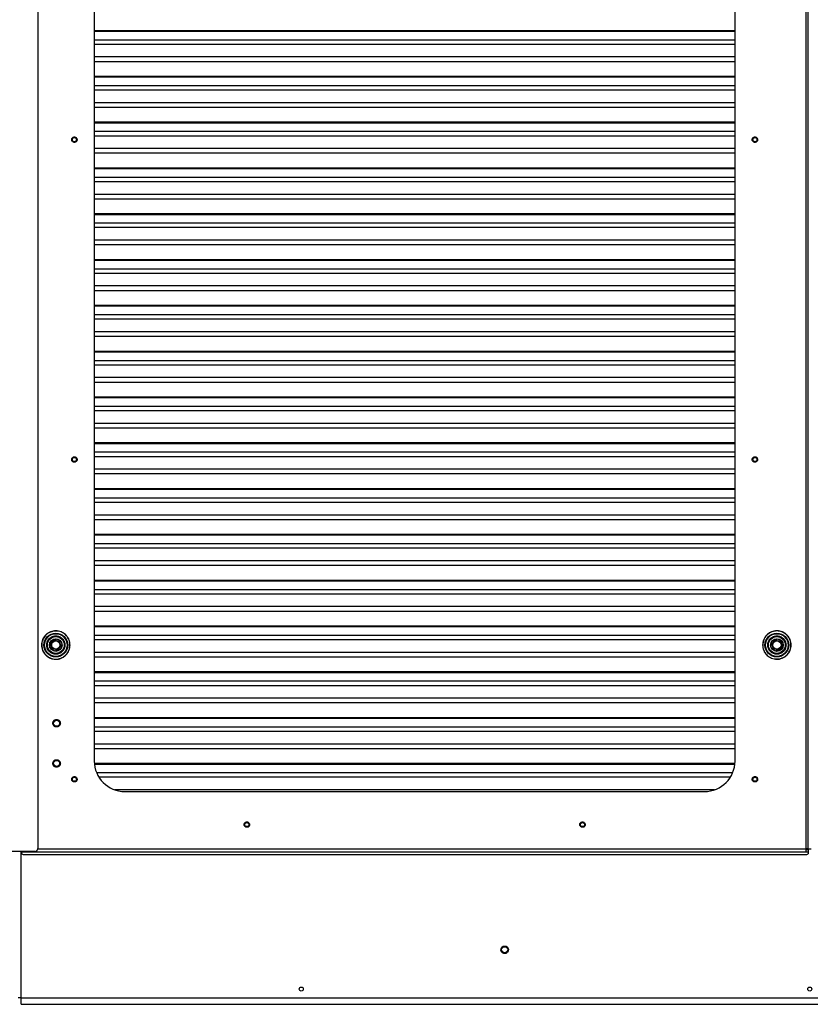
# Model space of a CAD drawing. Header units: millimetres. Extents: x 1141 to 9683, y 1625 to 6203.
# Tile 13 of 118: x 1871 to 2648, y 1625 to 2592. Entities that reach past the tile are written whole.
import ezdxf

# ---------------------------------------------------------------- set-up
doc = ezdxf.new("R2010")
doc.units = ezdxf.units.MM
doc.header["$LTSCALE"] = 25

msp = doc.modelspace()

# ---------------------------------------------------------------- linework, layer by layer
at = {"color": 7, "linetype": 'Continuous', "lineweight": 25}
for p, q in [((1888.58, 3133.67), (1888.58, 1777.67)), ((2644.05, 1777.21), (2644.05, 3134.54)), ((2646.15, 1777.21), (2646.15, 3134.19)), ((2646.2, 1777.21), (2646.2, 3134.88)), ((1944.15, 3048.65), (1944.15, 1863.65)), ((2574.15, 1863.65), (2574.15, 3048.65)), ((2574.15, 2581.39), (1944.15, 2581.39)), ((1944.15, 2580.98), (2574.15, 2580.98)), ((1944.15, 2572.56), (2574.15, 2572.56)), ((1944.15, 2568.23), (2574.15, 2568.23)), ((2574.15, 2555.59), (1944.15, 2555.59)), ((1944.15, 2551.26), (2574.15, 2551.26)), ((2574.15, 2536.37), (1944.15, 2536.37)), ((1944.15, 2535.96), (2574.15, 2535.96)), ((1944.15, 2527.54), (2574.15, 2527.54)), ((1944.15, 2523.21), (2574.15, 2523.21)), ((2574.15, 2510.58), (1944.15, 2510.58)), ((1944.15, 2506.25), (2574.15, 2506.25)), ((2574.15, 2491.36), (1944.15, 2491.36)), ((1944.15, 2490.95), (2574.15, 2490.95)), ((1944.15, 2482.53), (2574.15, 2482.53)), ((1944.15, 2478.2), (2574.15, 2478.2)), ((2574.15, 2465.56), (1944.15, 2465.56)), ((1944.15, 2461.23), (2574.15, 2461.23)), ((2574.15, 2446.34), (1944.15, 2446.34)), ((1944.15, 2445.93), (2574.15, 2445.93)), ((1944.15, 2437.51), (2574.15, 2437.51)), ((1944.15, 2433.18), (2574.15, 2433.18)), ((2574.15, 2420.54), (1944.15, 2420.54)), ((1944.15, 2416.21), (2574.15, 2416.21)), ((2574.15, 2401.32), (1944.15, 2401.32)), ((1944.15, 2400.91), (2574.15, 2400.91)), ((1944.15, 2392.49), (2574.15, 2392.49)), ((1944.15, 2388.16), (2574.15, 2388.16)), ((2574.15, 2375.53), (1944.15, 2375.53)), ((1944.15, 2371.2), (2574.15, 2371.2)), ((2574.15, 2356.31), (1944.15, 2356.31)), ((1944.15, 2355.9), (2574.15, 2355.9)), ((1944.15, 2347.48), (2574.15, 2347.48)), ((1944.15, 2343.15), (2574.15, 2343.15)), ((2574.15, 2330.51), (1944.15, 2330.51)), ((1944.15, 2326.18), (2574.15, 2326.18)), ((2574.15, 2311.29), (1944.15, 2311.29)), ((1944.15, 2310.88), (2574.15, 2310.88)), ((1944.15, 2302.46), (2574.15, 2302.46)), ((1944.15, 2298.13), (2574.15, 2298.13)), ((2574.15, 2285.49), (1944.15, 2285.49)), ((1944.15, 2281.16), (2574.15, 2281.16)), ((2574.15, 2266.27), (1944.15, 2266.27)), ((1944.15, 2265.86), (2574.15, 2265.86)), ((1944.15, 2257.44), (2574.15, 2257.44)), ((1944.15, 2253.11), (2574.15, 2253.11)), ((2574.15, 2240.48), (1944.15, 2240.48)), ((1944.15, 2236.15), (2574.15, 2236.15)), ((2574.15, 2221.26), (1944.15, 2221.26)), ((1944.15, 2220.85), (2574.15, 2220.85)), ((1944.15, 2212.43), (2574.15, 2212.43)), ((1944.15, 2208.1), (2574.15, 2208.1)), ((2574.15, 2195.46), (1944.15, 2195.46)), ((1944.15, 2191.13), (2574.15, 2191.13)), ((2574.15, 2176.24), (1944.15, 2176.24)), ((1944.15, 2175.83), (2574.15, 2175.83)), ((1944.15, 2167.41), (2574.15, 2167.41)), ((1944.15, 2163.08), (2574.15, 2163.08)), ((2574.15, 2150.44), (1944.15, 2150.44)), ((1944.15, 2146.11), (2574.15, 2146.11)), ((2574.15, 2131.22), (1944.15, 2131.22)), ((1944.15, 2130.81), (2574.15, 2130.81)), ((1944.15, 2122.39), (2574.15, 2122.39)), ((1944.15, 2118.06), (2574.15, 2118.06)), ((2574.15, 2105.43), (1944.15, 2105.43)), ((1944.15, 2101.1), (2574.15, 2101.1)), ((2574.15, 2086.21), (1944.15, 2086.21)), ((1944.15, 2085.8), (2574.15, 2085.8)), ((1944.15, 2077.38), (2574.15, 2077.38)), ((1944.15, 2073.05), (2574.15, 2073.05)), ((2574.15, 2060.41), (1944.15, 2060.41)), ((1944.15, 2056.08), (2574.15, 2056.08)), ((2574.15, 2041.19), (1944.15, 2041.19)), ((1944.15, 2040.78), (2574.15, 2040.78)), ((1944.15, 2032.36), (2574.15, 2032.36)), ((1944.15, 2028.03), (2574.15, 2028.03)), ((2574.15, 2015.39), (1944.15, 2015.39)), ((1944.15, 2011.06), (2574.15, 2011.06)), ((2574.15, 1996.17), (1944.15, 1996.17)), ((1944.15, 1995.76), (2574.15, 1995.76)), ((1909.04, 1991.28), (1903.6, 1991.16)), ((1944.15, 1987.34), (2574.15, 1987.34)), ((1901.9, 1977.18), (1901.26, 1977.12)), ((1901.92, 1980.19), (1902.47, 1979.87)), ((1901.92, 1975.11), (1902.47, 1975.43)), ((1903.7, 1981.24), (1903.33, 1981.76)), ((1906.32, 1982.73), (1906.32, 1982.09)), ((1909.3, 1981.76), (1908.93, 1981.24)), ((1910.17, 1979.87), (1910.72, 1980.19)), ((1910.17, 1975.43), (1910.72, 1975.11)), ((1911.37, 1978.18), (1910.74, 1978.11)), ((1944.15, 1983.01), (2574.15, 1983.01)), ((2610.26, 1977.12), (2610.9, 1977.18)), ((2611.47, 1979.87), (2610.92, 1980.19)), ((2611.47, 1975.43), (2610.92, 1975.11)), ((2612.33, 1981.76), (2612.7, 1981.24)), ((2615.32, 1982.09), (2615.32, 1982.73)), ((2617.93, 1981.24), (2618.3, 1981.76)), ((2619.72, 1980.19), (2619.17, 1979.87)), ((2619.72, 1975.11), (2619.17, 1975.43)), ((2619.74, 1978.11), (2620.37, 1978.18)), ((1903.7, 1974.05), (1903.33, 1973.54)), ((1906.32, 1973.2), (1906.32, 1972.57)), ((1909.3, 1973.54), (1908.93, 1974.05)), ((2574.15, 1970.38), (1944.15, 1970.38)), ((1944.15, 1966.05), (2574.15, 1966.05)), ((2612.33, 1973.54), (2612.7, 1974.05)), ((2615.32, 1972.57), (2615.32, 1973.2)), ((2617.93, 1974.05), (2618.3, 1973.54)), ((2612.6, 1964.01), (2618.04, 1964.13)), ((2574.15, 1951.16), (1944.15, 1951.16)), ((1944.15, 1950.75), (2574.15, 1950.75)), ((1944.15, 1942.33), (2574.15, 1942.33)), ((1944.15, 1938), (2574.15, 1938)), ((2574.15, 1925.36), (1944.15, 1925.36)), ((1944.15, 1921.03), (2574.15, 1921.03)), ((1888.58, 1901.87), (1888.79, 1900.8)), ((1888.79, 1900.8), (1888.58, 1899.73)), ((2574.15, 1906.14), (1944.15, 1906.14)), ((1944.15, 1905.73), (2574.15, 1905.73)), ((1944.15, 1897.31), (2574.15, 1897.31)), ((1944.15, 1892.98), (2574.15, 1892.98)), ((2574.15, 1880.34), (1944.15, 1880.34)), ((1944.15, 1876.01), (2574.15, 1876.01)), ((1888.58, 1862.31), (1888.79, 1861.24)), ((1888.79, 1861.24), (1888.58, 1860.17)), ((2574.04, 1861.12), (1944.26, 1861.12)), ((1944.29, 1860.71), (2574.01, 1860.71)), ((1946.38, 1852.29), (2571.92, 1852.29)), ((1948.58, 1847.96), (2569.72, 1847.96)), ((2554.04, 1835.33), (1964.26, 1835.33)), ((1974.15, 1833.65), (2544.15, 1833.65)), ((1885.58, 1774.67), (1584.58, 1774.67)), ((1872.39, 1630.9), (1872.39, 1774.67)), ((1872.8, 1774.2), (1872.8, 1774.67)), ((2644.05, 1774.2), (1872.8, 1774.2)), ((1872.8, 1772.46), (1872.8, 1774.2)), ((1875.8, 1771.94), (2643.15, 1771.94)), ((1888.55, 1777.21), (2644.05, 1777.21)), ((2645.31, 1777.21), (2644.05, 1777.21)), ((2646.15, 1777.21), (2644.05, 1777.21)), ((2644.05, 1774.2), (2644.05, 1777.21)), ((2646.15, 1776.22), (2644.05, 1776.22)), ((2646.15, 1774.2), (2644.05, 1774.2)), ((2645.31, 1777.21), (2646.2, 1777.21)), ((2645.31, 1777.21), (2645.31, 1777.21)), ((2646.15, 1776.22), (2646.15, 1774.2)), ((2646.15, 1774.2), (2646.15, 1772.46)), ((2646.2, 1777.21), (2649.14, 1777.21)), ((1872.39, 1630.9), (1869.21, 1630.9)), ((1872.39, 1630.9), (3422.91, 1630.9)), ((1872.39, 1624.55), (1872.39, 1630.9)), ((1872.39, 1624.55), (3422.91, 1624.55))]:
    msp.add_line(p, q, dxfattribs=at)
at = {"color": 7, "linetype": 'Continuous', "lineweight": 25, "flags": 128}
for points in [[(1903.07, 1991.27), (1904.07, 1991.47), (1906.32, 1991.65)], [(1906.32, 1991.65), (1908.56, 1991.47), (1908.67, 1991.45)], [(2615.32, 1963.65), (2613.07, 1963.83), (2612.96, 1963.85)], [(2618.56, 1964.03), (2617.56, 1963.83), (2615.32, 1963.65)]]:
    msp.add_lwpolyline(points, dxfattribs=at)
at = {"color": 7, "linetype": 'Continuous', "lineweight": 25}
for centre, radius in [((1924.6, 2474.33), 2), ((2593.7, 2474.33), 2), ((1924.6, 2160.01), 2), ((2593.7, 2160.01), 2), ((1906.32, 1977.65), 11.71), ((1906.32, 1977.65), 11.14), ((1906.32, 1977.65), 8.75), ((1906.32, 1977.65), 8.74), ((1906.32, 1977.65), 8.72), ((1906.32, 1977.65), 8.51), ((1906.32, 1977.65), 8.26), ((1906.32, 1977.65), 6.21), ((2615.32, 1977.65), 11.71), ((2615.32, 1977.65), 11.14), ((2615.32, 1977.65), 8.75), ((2615.32, 1977.65), 8.74), ((2615.32, 1977.65), 8.72), ((2615.32, 1977.65), 8.51), ((2615.32, 1977.65), 8.26), ((2615.32, 1977.65), 6.21), ((1906.32, 1977.65), 5.96), ((1906.32, 1977.65), 4.45), ((1906.32, 1977.65), 4.07), ((2615.32, 1977.65), 5.96), ((2615.32, 1977.65), 4.44), ((2615.32, 1977.65), 4.07), ((1907.1, 1900.8), 3), ((1907.1, 1861.24), 3), ((1924.6, 1845.7), 2), ((2593.7, 1845.7), 2), ((2094.15, 1801.15), 2), ((2424.15, 1801.15), 2), ((2347.65, 1678.14), 3), ((2147.65, 1639.55), 2), ((2647.65, 1639.55), 2)]:
    msp.add_circle(centre, radius, dxfattribs=at)
for centre, radius, start, end in [((2615.32, 1977.65), 14, 53.65177, 131.69095), ((1906.32, 1977.65), 5.08, 150, 186), ((1906.32, 1977.65), 5.08, 210, 234), ((1906.32, 1977.65), 5.08, 90, 126), ((1906.32, 1977.65), 5.08, 30, 54), ((1906.32, 1977.65), 5.08, 330, 6), ((2615.32, 1977.65), 5.08, 150, 186), ((2615.32, 1977.65), 5.08, 210, 234), ((2615.32, 1977.65), 5.08, 90, 126), ((2615.32, 1977.65), 5.08, 30, 54), ((2615.32, 1977.65), 5.08, 330, 6), ((1906.32, 1977.65), 14, 233.65177, 311.69095), ((1906.32, 1977.65), 5.08, 270, 306), ((2615.32, 1977.65), 5.08, 270, 306), ((1974.15, 1863.65), 30, 180, 270), ((2544.15, 1863.65), 30, 270, 0), ((1875.07, 1776.64), 4.77, 241.51839, 278.77946), ((1885.58, 1777.67), 3, 270, 360), ((2643.88, 1776.64), 4.77, 261.22054, 298.48161)]:
    msp.add_arc(centre, radius, start, end, dxfattribs=at)
for points, knots in [([(1922.23, 2473.13), (1922.11, 2473.44), (1921.93, 2473.93), (1921.94, 2474.63), (1922.06, 2475.16), (1922.28, 2475.66), (1922.68, 2476.23), (1923.37, 2476.76), (1924.2, 2476.99), (1924.9, 2476.99), (1925.43, 2476.87), (1925.93, 2476.65), (1926.5, 2476.25), (1926.78, 2475.81), (1926.97, 2475.53)], [0, 0, 0, 0, 0.119721, 0.184893, 0.25, 0.315172, 0.380279, 0.5, 0.619721, 0.684893, 0.75, 0.815172, 0.880279, 1, 1, 1, 1]), ([(1926.97, 2475.53), (1927.08, 2475.22), (1927.27, 2474.73), (1927.25, 2474.03), (1927.14, 2473.5), (1926.92, 2473), (1926.51, 2472.44), (1925.83, 2471.91), (1925, 2471.67), (1924.3, 2471.67), (1923.77, 2471.79), (1923.27, 2472.01), (1922.69, 2472.41), (1922.41, 2472.85), (1922.23, 2473.13)], [0, 0, 0, 0, 0.119721, 0.184893, 0.25, 0.315172, 0.380279, 0.5, 0.619721, 0.684893, 0.75, 0.815172, 0.880279, 1, 1, 1, 1]), ([(2591.33, 2473.13), (2591.21, 2473.44), (2591.03, 2473.93), (2591.04, 2474.63), (2591.16, 2475.16), (2591.38, 2475.66), (2591.79, 2476.23), (2592.47, 2476.76), (2593.3, 2476.99), (2594, 2476.99), (2594.53, 2476.87), (2595.03, 2476.65), (2595.6, 2476.25), (2595.89, 2475.81), (2596.07, 2475.53)], [0, 0, 0, 0, 0.119721, 0.184893, 0.25, 0.315172, 0.380279, 0.5, 0.619721, 0.684893, 0.75, 0.815172, 0.880279, 1, 1, 1, 1]), ([(2596.07, 2475.53), (2596.19, 2475.22), (2596.37, 2474.73), (2596.36, 2474.03), (2596.24, 2473.5), (2596.02, 2473), (2595.61, 2472.44), (2594.93, 2471.91), (2594.1, 2471.67), (2593.4, 2471.67), (2592.87, 2471.79), (2592.37, 2472.01), (2591.8, 2472.41), (2591.52, 2472.85), (2591.33, 2473.13)], [0, 0, 0, 0, 0.119721, 0.184893, 0.25, 0.315172, 0.380279, 0.5, 0.619721, 0.684893, 0.75, 0.815172, 0.880279, 1, 1, 1, 1]), ([(1922.23, 2158.81), (1922.11, 2159.13), (1921.93, 2159.61), (1921.94, 2160.31), (1922.06, 2160.84), (1922.28, 2161.34), (1922.68, 2161.91), (1923.37, 2162.44), (1924.2, 2162.68), (1924.9, 2162.67), (1925.43, 2162.55), (1925.93, 2162.33), (1926.5, 2161.93), (1926.78, 2161.5), (1926.97, 2161.21)], [0, 0, 0, 0, 0.119721, 0.184893, 0.25, 0.315172, 0.380279, 0.5, 0.619721, 0.684893, 0.75, 0.815172, 0.880279, 1, 1, 1, 1]), ([(1926.97, 2161.21), (1927.08, 2160.9), (1927.27, 2160.42), (1927.25, 2159.71), (1927.14, 2159.18), (1926.92, 2158.68), (1926.51, 2158.12), (1925.83, 2157.59), (1925, 2157.35), (1924.3, 2157.36), (1923.77, 2157.47), (1923.27, 2157.69), (1922.69, 2158.1), (1922.41, 2158.53), (1922.23, 2158.81)], [0, 0, 0, 0, 0.119721, 0.184893, 0.25, 0.315172, 0.380279, 0.5, 0.619721, 0.684893, 0.75, 0.815172, 0.880279, 1, 1, 1, 1]), ([(2591.33, 2158.81), (2591.21, 2159.13), (2591.03, 2159.61), (2591.04, 2160.31), (2591.16, 2160.84), (2591.38, 2161.34), (2591.79, 2161.91), (2592.47, 2162.44), (2593.3, 2162.68), (2594, 2162.67), (2594.53, 2162.55), (2595.03, 2162.33), (2595.6, 2161.93), (2595.89, 2161.5), (2596.07, 2161.21)], [0, 0, 0, 0, 0.119721, 0.184893, 0.25, 0.315172, 0.380279, 0.5, 0.619721, 0.684893, 0.75, 0.815172, 0.880279, 1, 1, 1, 1]), ([(2596.07, 2161.21), (2596.19, 2160.9), (2596.37, 2160.42), (2596.36, 2159.71), (2596.24, 2159.18), (2596.02, 2158.68), (2595.61, 2158.12), (2594.93, 2157.59), (2594.1, 2157.35), (2593.4, 2157.36), (2592.87, 2157.47), (2592.37, 2157.69), (2591.8, 2158.1), (2591.52, 2158.53), (2591.33, 2158.81)], [0, 0, 0, 0, 0.119721, 0.184893, 0.25, 0.315172, 0.380279, 0.5, 0.619721, 0.684893, 0.75, 0.815172, 0.880279, 1, 1, 1, 1]), ([(1903.6, 1991.16), (1901.97, 1990.65), (1898.73, 1989.63), (1894.97, 1986.01), (1892.7, 1981.39), (1892.26, 1976.24), (1893.7, 1971.27), (1896.83, 1967.15), (1901.24, 1964.44), (1906.33, 1963.49), (1911.43, 1964.43), (1915.84, 1967.15), (1918.99, 1971.28), (1920.44, 1976.26), (1920, 1981.44), (1917.72, 1986.09), (1913.94, 1989.74), (1910.67, 1990.77), (1909.04, 1991.28)], [0, 0, 0, 0, 0.062247, 0.124527, 0.186841, 0.249189, 0.311571, 0.373987, 0.436436, 0.498919, 0.561436, 0.623987, 0.686571, 0.749189, 0.811841, 0.874527, 0.937247, 1, 1, 1, 1]), ([(1897.31, 1977.65), (1897.43, 1976.51), (1897.61, 1974.77), (1898.74, 1972.67), (1899.9, 1971.23), (1901.34, 1970.06), (1903.44, 1968.97), (1906.32, 1968.42), (1909.19, 1968.97), (1911.29, 1970.06), (1912.73, 1971.23), (1913.9, 1972.67), (1914.99, 1974.77), (1915.54, 1977.65), (1914.99, 1980.52), (1913.9, 1982.62), (1912.73, 1984.06), (1911.29, 1985.23), (1909.19, 1986.32), (1906.32, 1986.87), (1903.44, 1986.32), (1901.34, 1985.23), (1899.9, 1984.06), (1898.74, 1982.62), (1897.61, 1980.52), (1897.43, 1978.78), (1897.31, 1977.65)], [0, 0, 0, 0, 0.059864, 0.09209, 0.125, 0.15791, 0.190136, 0.25, 0.309864, 0.34209, 0.375, 0.40791, 0.440136, 0.5, 0.559864, 0.59209, 0.625, 0.65791, 0.690136, 0.75, 0.809864, 0.84209, 0.875, 0.90791, 0.940136, 1, 1, 1, 1]), ([(2618.04, 1964.13), (2619.66, 1964.64), (2622.91, 1965.66), (2626.67, 1969.28), (2628.94, 1973.9), (2629.38, 1979.06), (2627.94, 1984.02), (2624.8, 1988.14), (2620.4, 1990.86), (2615.3, 1991.81), (2610.21, 1990.86), (2605.79, 1988.15), (2602.64, 1984.02), (2601.19, 1979.04), (2601.63, 1973.85), (2603.91, 1969.21), (2607.69, 1965.56), (2610.96, 1964.53), (2612.6, 1964.01)], [0, 0, 0, 0, 0.062247, 0.124527, 0.186841, 0.249189, 0.311571, 0.373987, 0.436436, 0.498919, 0.561436, 0.623987, 0.686571, 0.749189, 0.811841, 0.874527, 0.937247, 1, 1, 1, 1]), ([(2624.33, 1977.65), (2624.2, 1978.78), (2624.02, 1980.52), (2622.9, 1982.62), (2621.73, 1984.06), (2620.29, 1985.23), (2618.19, 1986.32), (2615.32, 1986.87), (2612.44, 1986.32), (2610.34, 1985.23), (2608.9, 1984.06), (2607.73, 1982.62), (2606.64, 1980.52), (2606.09, 1977.65), (2606.64, 1974.77), (2607.73, 1972.67), (2608.9, 1971.23), (2610.34, 1970.06), (2612.44, 1968.97), (2615.32, 1968.42), (2618.19, 1968.97), (2620.29, 1970.06), (2621.73, 1971.23), (2622.9, 1972.67), (2624.02, 1974.77), (2624.2, 1976.51), (2624.33, 1977.65)], [0, 0, 0, 0, 0.059864, 0.09209, 0.125, 0.15791, 0.190136, 0.25, 0.309864, 0.34209, 0.375, 0.40791, 0.440136, 0.5, 0.559864, 0.59209, 0.625, 0.65791, 0.690136, 0.75, 0.809864, 0.84209, 0.875, 0.90791, 0.940136, 1, 1, 1, 1]), ([(1903.41, 1900.8), (1903.46, 1901.27), (1903.53, 1901.98), (1903.99, 1902.84), (1904.47, 1903.43), (1905.06, 1903.91), (1905.92, 1904.35), (1907.1, 1904.58), (1908.27, 1904.35), (1909.13, 1903.91), (1909.73, 1903.43), (1910.2, 1902.84), (1910.66, 1901.98), (1910.74, 1901.27), (1910.79, 1900.8)], [0, 0, 0, 0, 0.119728, 0.18418, 0.25, 0.31582, 0.380272, 0.5, 0.619728, 0.68418, 0.75, 0.81582, 0.880272, 1, 1, 1, 1]), ([(1910.79, 1900.8), (1910.74, 1900.34), (1910.66, 1899.62), (1910.2, 1898.76), (1909.73, 1898.17), (1909.13, 1897.69), (1908.27, 1897.25), (1907.1, 1897.02), (1905.92, 1897.25), (1905.06, 1897.69), (1904.47, 1898.17), (1903.99, 1898.76), (1903.53, 1899.62), (1903.46, 1900.34), (1903.41, 1900.8)], [0, 0, 0, 0, 0.119728, 0.18418, 0.25, 0.31582, 0.380272, 0.5, 0.619728, 0.68418, 0.75, 0.81582, 0.880272, 1, 1, 1, 1]), ([(1903.41, 1861.24), (1903.46, 1861.71), (1903.53, 1862.42), (1903.99, 1863.28), (1904.47, 1863.87), (1905.06, 1864.35), (1905.92, 1864.8), (1907.1, 1865.02), (1908.27, 1864.8), (1909.13, 1864.35), (1909.73, 1863.87), (1910.2, 1863.28), (1910.66, 1862.42), (1910.74, 1861.71), (1910.79, 1861.24)], [0, 0, 0, 0, 0.1197284, 0.1841803, 0.25, 0.3158197, 0.3802716, 0.5, 0.6197284, 0.6841803, 0.75, 0.8158197, 0.8802716, 1, 1, 1, 1]), ([(1910.79, 1861.24), (1910.74, 1860.78), (1910.66, 1860.06), (1910.2, 1859.21), (1909.73, 1858.61), (1909.13, 1858.14), (1908.27, 1857.69), (1907.1, 1857.46), (1905.92, 1857.69), (1905.06, 1858.14), (1904.47, 1858.61), (1903.99, 1859.21), (1903.53, 1860.06), (1903.46, 1860.78), (1903.41, 1861.24)], [0, 0, 0, 0, 0.119728, 0.18418, 0.25, 0.31582, 0.380272, 0.5, 0.619728, 0.68418, 0.75, 0.81582, 0.880272, 1, 1, 1, 1]), ([(1922.23, 1844.49), (1922.11, 1844.81), (1921.93, 1845.29), (1921.94, 1846), (1922.06, 1846.53), (1922.28, 1847.03), (1922.68, 1847.59), (1923.37, 1848.12), (1924.2, 1848.36), (1924.9, 1848.35), (1925.43, 1848.24), (1925.93, 1848.02), (1926.5, 1847.61), (1926.78, 1847.18), (1926.97, 1846.9)], [0, 0, 0, 0, 0.119721, 0.184893, 0.25, 0.315172, 0.380279, 0.5, 0.619721, 0.684893, 0.75, 0.815172, 0.880279, 1, 1, 1, 1]), ([(2591.33, 1844.49), (2591.21, 1844.81), (2591.03, 1845.29), (2591.04, 1846), (2591.16, 1846.53), (2591.38, 1847.03), (2591.79, 1847.59), (2592.47, 1848.12), (2593.3, 1848.36), (2594, 1848.35), (2594.53, 1848.24), (2595.03, 1848.02), (2595.6, 1847.61), (2595.89, 1847.18), (2596.07, 1846.9)], [0, 0, 0, 0, 0.119721, 0.184893, 0.25, 0.315172, 0.380279, 0.5, 0.619721, 0.684893, 0.75, 0.815172, 0.880279, 1, 1, 1, 1]), ([(1926.97, 1846.9), (1927.08, 1846.58), (1927.27, 1846.1), (1927.25, 1845.4), (1927.14, 1844.86), (1926.92, 1844.37), (1926.51, 1843.8), (1925.83, 1843.27), (1925, 1843.03), (1924.3, 1843.04), (1923.77, 1843.15), (1923.27, 1843.38), (1922.69, 1843.78), (1922.41, 1844.21), (1922.23, 1844.49)], [0, 0, 0, 0, 0.119721, 0.184893, 0.25, 0.315172, 0.380279, 0.5, 0.619721, 0.684893, 0.75, 0.815172, 0.880279, 1, 1, 1, 1]), ([(2596.07, 1846.9), (2596.19, 1846.58), (2596.37, 1846.1), (2596.36, 1845.4), (2596.24, 1844.86), (2596.02, 1844.37), (2595.61, 1843.8), (2594.93, 1843.27), (2594.1, 1843.03), (2593.4, 1843.04), (2592.87, 1843.15), (2592.37, 1843.38), (2591.8, 1843.78), (2591.52, 1844.21), (2591.33, 1844.49)], [0, 0, 0, 0, 0.119721, 0.184893, 0.25, 0.315172, 0.380279, 0.5, 0.619721, 0.684893, 0.75, 0.815172, 0.880279, 1, 1, 1, 1]), ([(2091.78, 1799.94), (2091.66, 1800.26), (2091.48, 1800.74), (2091.49, 1801.45), (2091.61, 1801.98), (2091.83, 1802.48), (2092.24, 1803.04), (2092.92, 1803.57), (2093.75, 1803.81), (2094.45, 1803.8), (2094.98, 1803.69), (2095.48, 1803.47), (2096.05, 1803.06), (2096.33, 1802.63), (2096.52, 1802.35)], [0, 0, 0, 0, 0.119721, 0.184893, 0.25, 0.315172, 0.380279, 0.5, 0.619721, 0.684893, 0.75, 0.815172, 0.880279, 1, 1, 1, 1]), ([(2096.52, 1802.35), (2096.64, 1802.03), (2096.82, 1801.55), (2096.81, 1800.85), (2096.69, 1800.31), (2096.47, 1799.82), (2096.06, 1799.25), (2095.38, 1798.72), (2094.55, 1798.48), (2093.85, 1798.49), (2093.32, 1798.6), (2092.82, 1798.83), (2092.25, 1799.23), (2091.96, 1799.66), (2091.78, 1799.94)], [0, 0, 0, 0, 0.119721, 0.184893, 0.25, 0.315172, 0.380279, 0.5, 0.619721, 0.684893, 0.75, 0.815172, 0.880279, 1, 1, 1, 1]), ([(2421.78, 1799.94), (2421.66, 1800.26), (2421.48, 1800.74), (2421.49, 1801.45), (2421.61, 1801.98), (2421.83, 1802.48), (2422.24, 1803.04), (2422.92, 1803.57), (2423.75, 1803.81), (2424.45, 1803.8), (2424.98, 1803.69), (2425.48, 1803.47), (2426.05, 1803.06), (2426.33, 1802.63), (2426.52, 1802.35)], [0, 0, 0, 0, 0.119721, 0.184893, 0.25, 0.315172, 0.380279, 0.5, 0.619721, 0.684893, 0.75, 0.815172, 0.880279, 1, 1, 1, 1]), ([(2426.52, 1802.35), (2426.64, 1802.03), (2426.82, 1801.55), (2426.81, 1800.85), (2426.69, 1800.31), (2426.47, 1799.82), (2426.06, 1799.25), (2425.38, 1798.72), (2424.55, 1798.48), (2423.85, 1798.49), (2423.32, 1798.6), (2422.82, 1798.83), (2422.25, 1799.23), (2421.96, 1799.66), (2421.78, 1799.94)], [0, 0, 0, 0, 0.119721, 0.184893, 0.25, 0.315172, 0.380279, 0.5, 0.619721, 0.684893, 0.75, 0.815172, 0.880279, 1, 1, 1, 1]), ([(2351.06, 1676.72), (2350.83, 1676.31), (2350.49, 1675.68), (2349.74, 1675.06), (2349.07, 1674.7), (2348.34, 1674.48), (2347.38, 1674.4), (2346.2, 1674.64), (2345.2, 1675.3), (2344.58, 1676.05), (2344.21, 1676.71), (2344, 1677.44), (2343.9, 1678.41), (2344.11, 1679.1), (2344.24, 1679.55)], [0, 0, 0, 0, 0.119728, 0.18418, 0.25, 0.31582, 0.380272, 0.5, 0.619728, 0.68418, 0.75, 0.81582, 0.880272, 1, 1, 1, 1]), ([(2344.24, 1679.55), (2344.46, 1679.96), (2344.81, 1680.59), (2345.56, 1681.21), (2346.23, 1681.57), (2346.96, 1681.79), (2347.92, 1681.87), (2349.1, 1681.63), (2350.1, 1680.97), (2350.72, 1680.23), (2351.08, 1679.56), (2351.3, 1678.83), (2351.39, 1677.86), (2351.19, 1677.17), (2351.06, 1676.72)], [0, 0, 0, 0, 0.119728, 0.18418, 0.25, 0.31582, 0.380272, 0.5, 0.619728, 0.68418, 0.75, 0.81582, 0.880272, 1, 1, 1, 1])]:
    msp.add_open_spline(points, degree=3, knots=knots, dxfattribs=at)
for points in [[(1909.08, 1991.37), (1909.97, 1991.14), (1911.74, 1990.68), (1914.17, 1989.34), (1916.3, 1987.59), (1918.05, 1985.45), (1919.35, 1983.01), (1920.14, 1980.36), (1920.41, 1977.61), (1920.13, 1974.87), (1919.32, 1972.22), (1918.01, 1969.79), (1916.26, 1967.66), (1914.12, 1965.91), (1911.68, 1964.62), (1909.03, 1963.82), (1906.28, 1963.56), (1903.54, 1963.83), (1900.89, 1964.64), (1898.46, 1965.95), (1896.33, 1967.71), (1894.58, 1969.85), (1893.29, 1972.29), (1892.49, 1974.93), (1892.23, 1977.68), (1892.5, 1980.43), (1893.31, 1983.07), (1894.62, 1985.5), (1896.38, 1987.63), (1898.52, 1989.38), (1900.96, 1990.68), (1903.6, 1991.47), (1906.35, 1991.76), (1908.17, 1991.5), (1909.08, 1991.37)], [(2612.55, 1963.92), (2611.66, 1964.16), (2609.89, 1964.62), (2607.46, 1965.96), (2605.33, 1967.71), (2603.58, 1969.85), (2602.29, 1972.29), (2601.49, 1974.93), (2601.23, 1977.68), (2601.5, 1980.43), (2602.31, 1983.07), (2603.62, 1985.5), (2605.38, 1987.63), (2607.52, 1989.38), (2609.96, 1990.68), (2612.6, 1991.47), (2615.35, 1991.74), (2618.1, 1991.46), (2620.74, 1990.65), (2623.17, 1989.34), (2625.3, 1987.59), (2627.05, 1985.45), (2628.35, 1983.01), (2629.14, 1980.36), (2629.41, 1977.61), (2629.13, 1974.87), (2628.32, 1972.22), (2627.01, 1969.79), (2625.26, 1967.66), (2623.12, 1965.91), (2620.68, 1964.62), (2618.03, 1963.83), (2615.28, 1963.53), (2613.46, 1963.79), (2612.55, 1963.92)]]:
    msp.add_open_spline(points, degree=3, dxfattribs=at)

doc.saveas('drawing.dxf')
